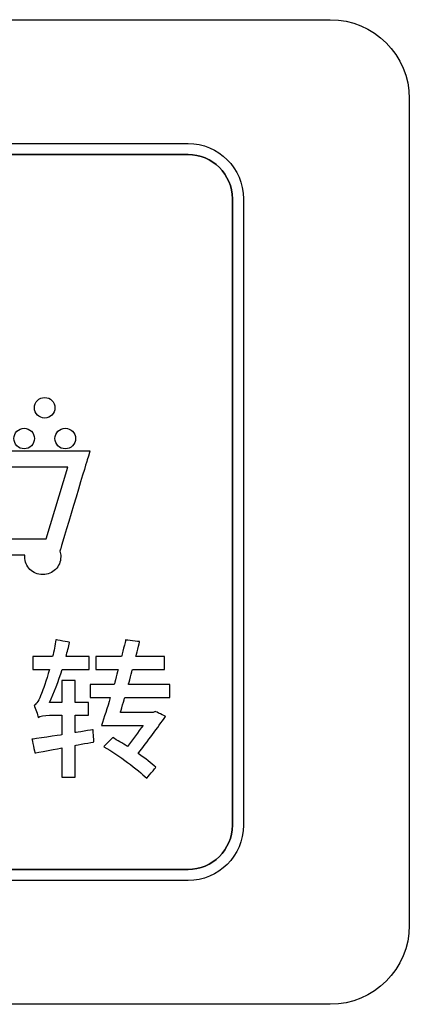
# Model space of a CAD drawing. Header units: millimetres. Extents: x 7205 to 9529, y -660 to 140.
# Tile 84 of 193: x 7630.37 to 7637.77, y -412.51 to -393.81. Entities that reach past the tile are written whole.
import ezdxf

# ---------------------------------------------------------------- set-up
doc = ezdxf.new("R2010")
doc.units = ezdxf.units.MM
doc.header["$LTSCALE"] = 3

msp = doc.modelspace()

# ---------------------------------------------------------------- linework, layer by layer
at = {"linetype": 'Continuous', "lineweight": 30}
for points in [[(7618.971, -393.807), (7618.971, -393.807), (7636.271, -393.807), (7636.271, -393.807)], [(7618.971, -393.807), (7618.971, -393.807), (7636.271, -393.807), (7636.271, -393.807)], [(7621.671, -396.157), (7621.671, -396.157), (7633.571, -396.157), (7633.571, -396.157)], [(7634.411, -409.107), (7634.411, -409.107), (7634.411, -397.207), (7634.411, -397.207)], [(7630.848, -400.982), (7630.956, -400.982), (7631.043, -401.069), (7631.043, -401.177)], [(7630.458, -401.567), (7630.566, -401.567), (7630.653, -401.655), (7630.653, -401.762)], [(7631.239, -401.567), (7631.346, -401.567), (7631.434, -401.655), (7631.434, -401.762)], [(7628.646, -401.998), (7628.646, -401.998), (7631.493, -401.998), (7631.493, -401.998)], [(7630.878, -403.666), (7630.878, -403.666), (7631.285, -402.308), (7631.285, -402.308)], [(7631.713, -406.432), (7631.713, -406.432), (7631.713, -406.68), (7631.713, -406.68)], [(7630.725, -407.059), (7630.75, -407.033), (7630.844, -407.016), (7630.937, -407.016)]]:
    msp.add_open_spline(points, degree=3, dxfattribs=at)
for points, knots in [([(7636.271, -393.807), (7636.271, -393.807), (7637.096, -393.807), (7637.771, -394.482), (7637.771, -395.307)], [0.1111111, 0.1111111, 0.1111111, 0.1111111, 0.1111111, 0.2222222, 0.2222222, 0.2222222, 0.2222222]), ([(7636.271, -393.807), (7636.271, -393.807), (7637.096, -393.807), (7637.771, -394.482), (7637.771, -395.307)], [0.1111111, 0.1111111, 0.1111111, 0.1111111, 0.1111111, 0.2222222, 0.2222222, 0.2222222, 0.2222222]), ([(7637.771, -395.307), (7637.771, -395.307), (7637.771, -395.307), (7637.771, -411.007), (7637.771, -411.007)], [0.2222222, 0.2222222, 0.2222222, 0.2222222, 0.2222222, 0.3333333, 0.3333333, 0.3333333, 0.3333333]), ([(7637.771, -395.307), (7637.771, -395.307), (7637.771, -395.307), (7637.771, -411.007), (7637.771, -411.007)], [0.2222222, 0.2222222, 0.2222222, 0.2222222, 0.2222222, 0.3333333, 0.3333333, 0.3333333, 0.3333333]), ([(7633.571, -396.157), (7633.571, -396.157), (7634.148, -396.157), (7634.621, -396.63), (7634.621, -397.207)], [0.1111111, 0.1111111, 0.1111111, 0.1111111, 0.1111111, 0.2222222, 0.2222222, 0.2222222, 0.2222222]), ([(7633.571, -396.367), (7633.571, -396.367), (7633.571, -396.367), (7625.514, -396.367), (7625.514, -396.367)], [0.18181818, 0.18181818, 0.18181818, 0.18181818, 0.18181819, 0.27272727, 0.27272727, 0.27272727, 0.27272727]), ([(7625.514, -396.367), (7625.514, -396.367), (7625.514, -396.367), (7633.571, -396.367), (7633.571, -396.367)], [0.09090909, 0.09090909, 0.09090909, 0.09090909, 0.0909091, 0.18181818, 0.18181818, 0.18181818, 0.18181818]), ([(7634.411, -397.207), (7634.411, -397.207), (7634.411, -396.745), (7634.033, -396.367), (7633.571, -396.367)], [0.09090909, 0.09090909, 0.09090909, 0.09090909, 0.0909091, 0.18181818, 0.18181818, 0.18181818, 0.18181818]), ([(7633.571, -396.367), (7633.571, -396.367), (7634.033, -396.367), (7634.411, -396.745), (7634.411, -397.207)], [0.18181818, 0.18181818, 0.18181818, 0.18181818, 0.18181819, 0.27272727, 0.27272727, 0.27272727, 0.27272727]), ([(7634.411, -397.207), (7634.411, -397.207), (7634.411, -397.207), (7634.411, -409.107), (7634.411, -409.107)], [0.27272727, 0.27272727, 0.27272727, 0.27272727, 0.27272728, 0.36363636, 0.36363636, 0.36363636, 0.36363636]), ([(7634.621, -397.207), (7634.621, -397.207), (7634.621, -397.207), (7634.621, -409.107), (7634.621, -409.107)], [0.2222222, 0.2222222, 0.2222222, 0.2222222, 0.2222222, 0.3333333, 0.3333333, 0.3333333, 0.3333333]), ([(7630.848, -401.372), (7630.848, -401.372), (7630.74, -401.372), (7630.653, -401.285), (7630.653, -401.177), (7630.653, -401.177), (7630.653, -401.069), (7630.74, -400.982), (7630.848, -400.982)], [0.4, 0.4, 0.4, 0.4, 0.4, 0.6, 0.6, 0.6, 0.6, 1, 1, 1, 1]), ([(7631.043, -401.177), (7631.043, -401.177), (7631.043, -401.285), (7630.956, -401.372), (7630.848, -401.372)], [0.2, 0.2, 0.2, 0.2, 0.2, 0.4, 0.4, 0.4, 0.4]), ([(7630.458, -401.958), (7630.458, -401.958), (7630.35, -401.958), (7630.263, -401.87), (7630.263, -401.762), (7630.263, -401.762), (7630.263, -401.655), (7630.35, -401.567), (7630.458, -401.567)], [0.4, 0.4, 0.4, 0.4, 0.4, 0.6, 0.6, 0.6, 0.6, 1, 1, 1, 1]), ([(7631.239, -401.958), (7631.239, -401.958), (7631.131, -401.958), (7631.043, -401.87), (7631.043, -401.762), (7631.043, -401.762), (7631.043, -401.655), (7631.131, -401.567), (7631.239, -401.567)], [0.4, 0.4, 0.4, 0.4, 0.4, 0.6, 0.6, 0.6, 0.6, 1, 1, 1, 1]), ([(7630.653, -401.762), (7630.653, -401.762), (7630.653, -401.87), (7630.566, -401.958), (7630.458, -401.958)], [0.2, 0.2, 0.2, 0.2, 0.2, 0.4, 0.4, 0.4, 0.4]), ([(7631.434, -401.762), (7631.434, -401.762), (7631.434, -401.87), (7631.346, -401.958), (7631.239, -401.958)], [0.2, 0.2, 0.2, 0.2, 0.2, 0.4, 0.4, 0.4, 0.4]), ([(7631.493, -401.998), (7631.493, -401.998), (7631.493, -401.998), (7631.498, -401.998), (7631.498, -401.998)], [0.03030303, 0.03030303, 0.03030303, 0.03030303, 0.03030304, 0.06060606, 0.06060606, 0.06060606, 0.06060606]), ([(7631.498, -401.998), (7631.498, -401.998), (7631.498, -401.998), (7631.702, -401.998), (7631.702, -401.998)], [0.06060606, 0.06060606, 0.06060606, 0.06060606, 0.06060607, 0.09090909, 0.09090909, 0.09090909, 0.09090909]), ([(7631.707, -401.998), (7631.707, -401.998), (7631.707, -401.998), (7631.647, -402.197), (7631.647, -402.197)], [0.12121212, 0.12121212, 0.12121212, 0.12121212, 0.12121213, 0.15151515, 0.15151515, 0.15151515, 0.15151515]), ([(7631.702, -401.998), (7631.702, -401.998), (7631.702, -401.998), (7631.707, -401.998), (7631.707, -401.998)], [0.09090909, 0.09090909, 0.09090909, 0.09090909, 0.0909091, 0.12121212, 0.12121212, 0.12121212, 0.12121212]), ([(7631.647, -402.197), (7631.647, -402.197), (7631.647, -402.197), (7631.147, -403.866), (7631.147, -403.866)], [0.15151515, 0.15151515, 0.15151515, 0.15151515, 0.15151516, 0.18181818, 0.18181818, 0.18181818, 0.18181818]), ([(7631.285, -402.308), (7631.285, -402.308), (7631.285, -402.308), (7628.854, -402.308), (7628.854, -402.308)], [0.07692308, 0.07692308, 0.07692308, 0.07692308, 0.07692309, 0.15384615, 0.15384615, 0.15384615, 0.15384615]), ([(7629.336, -403.666), (7629.336, -403.666), (7629.336, -403.666), (7630.804, -403.666), (7630.804, -403.666)], [0.53846154, 0.53846154, 0.53846154, 0.53846154, 0.53846155, 0.61538462, 0.61538462, 0.61538462, 0.61538462]), ([(7630.804, -403.666), (7630.804, -403.666), (7630.804, -403.666), (7630.809, -403.666), (7630.809, -403.666)], [0.61538462, 0.61538462, 0.61538462, 0.61538462, 0.61538463, 0.69230769, 0.69230769, 0.69230769, 0.69230769]), ([(7630.809, -403.666), (7630.809, -403.666), (7630.809, -403.666), (7630.813, -403.666), (7630.813, -403.666)], [0.69230769, 0.69230769, 0.69230769, 0.69230769, 0.6923077, 0.76923077, 0.76923077, 0.76923077, 0.76923077]), ([(7630.813, -403.666), (7630.813, -403.666), (7630.813, -403.666), (7630.817, -403.666), (7630.817, -403.666)], [0.76923077, 0.76923077, 0.76923077, 0.76923077, 0.76923078, 0.84615385, 0.84615385, 0.84615385, 0.84615385]), ([(7630.817, -403.666), (7630.817, -403.666), (7630.817, -403.666), (7630.878, -403.666), (7630.878, -403.666)], [0.8461538, 0.8461538, 0.8461538, 0.8461538, 0.8461539, 1, 1, 1, 1]), ([(7631.147, -403.866), (7631.147, -403.866), (7631.147, -403.866), (7631.136, -403.9), (7631.136, -403.9)], [0.18181818, 0.18181818, 0.18181818, 0.18181818, 0.18181819, 0.21212121, 0.21212121, 0.21212121, 0.21212121]), ([(7631.136, -403.9), (7631.136, -403.9), (7631.147, -403.934), (7631.153, -403.97), (7631.153, -404.007)], [0.21212121, 0.21212121, 0.21212121, 0.21212121, 0.21212122, 0.24242424, 0.24242424, 0.24242424, 0.24242424]), ([(7630.469, -403.977), (7630.469, -403.977), (7630.469, -403.977), (7629.67, -403.977), (7629.67, -403.977)], [0.48484848, 0.48484848, 0.48484848, 0.48484848, 0.48484849, 0.51515152, 0.51515152, 0.51515152, 0.51515152]), ([(7630.468, -404.007), (7630.468, -404.007), (7630.468, -403.997), (7630.468, -403.987), (7630.469, -403.977)], [0.45454545, 0.45454545, 0.45454545, 0.45454545, 0.45454546, 0.48484848, 0.48484848, 0.48484848, 0.48484848]), ([(7630.568, -404.247), (7630.568, -404.247), (7630.506, -404.186), (7630.468, -404.101), (7630.468, -404.007)], [0.42424242, 0.42424242, 0.42424242, 0.42424242, 0.42424243, 0.45454545, 0.45454545, 0.45454545, 0.45454545]), ([(7631.153, -404.007), (7631.153, -404.007), (7631.153, -404.101), (7631.115, -404.186), (7631.054, -404.247)], [0.24242424, 0.24242424, 0.24242424, 0.24242424, 0.24242425, 0.27272727, 0.27272727, 0.27272727, 0.27272727]), ([(7630.808, -404.347), (7630.808, -404.347), (7630.714, -404.347), (7630.629, -404.309), (7630.568, -404.247)], [0.39393939, 0.39393939, 0.39393939, 0.39393939, 0.3939394, 0.42424242, 0.42424242, 0.42424242, 0.42424242]), ([(7631.054, -404.247), (7631.054, -404.247), (7630.992, -404.309), (7630.907, -404.347), (7630.813, -404.347)], [0.27272727, 0.27272727, 0.27272727, 0.27272727, 0.27272728, 0.3030303, 0.3030303, 0.3030303, 0.3030303]), ([(7630.809, -404.347), (7630.809, -404.347), (7630.809, -404.347), (7630.808, -404.347), (7630.808, -404.347)], [0.36363636, 0.36363636, 0.36363636, 0.36363636, 0.36363637, 0.39393939, 0.39393939, 0.39393939, 0.39393939]), ([(7630.813, -404.347), (7630.813, -404.347), (7630.813, -404.347), (7630.809, -404.347), (7630.809, -404.347)], [0.33333333, 0.33333333, 0.33333333, 0.33333333, 0.33333334, 0.36363636, 0.36363636, 0.36363636, 0.36363636]), ([(7630.813, -404.347), (7630.813, -404.347), (7630.813, -404.347), (7630.813, -404.347), (7630.813, -404.347)], [0.3030303, 0.3030303, 0.3030303, 0.3030303, 0.30303031, 0.33333333, 0.33333333, 0.33333333, 0.33333333]), ([(7631.058, -405.585), (7631.058, -405.585), (7631.044, -405.69), (7631.024, -405.797), (7630.999, -405.901)], [0.76470588, 0.76470588, 0.76470588, 0.76470588, 0.76470589, 0.79411765, 0.79411765, 0.79411765, 0.79411765]), ([(7631.321, -405.633), (7631.321, -405.633), (7631.321, -405.633), (7631.058, -405.585), (7631.058, -405.585)], [0.73529412, 0.73529412, 0.73529412, 0.73529412, 0.73529413, 0.76470588, 0.76470588, 0.76470588, 0.76470588]), ([(7632.385, -405.588), (7632.385, -405.588), (7632.385, -405.588), (7632.308, -405.901), (7632.308, -405.901)], [0.77419355, 0.77419355, 0.77419355, 0.77419355, 0.77419356, 0.80645161, 0.80645161, 0.80645161, 0.80645161]), ([(7632.65, -405.619), (7632.65, -405.619), (7632.65, -405.619), (7632.385, -405.588), (7632.385, -405.588)], [0.74193548, 0.74193548, 0.74193548, 0.74193548, 0.74193549, 0.77419355, 0.77419355, 0.77419355, 0.77419355]), ([(7631.253, -405.901), (7631.253, -405.901), (7631.278, -405.811), (7631.301, -405.721), (7631.321, -405.633)], [0.70588235, 0.70588235, 0.70588235, 0.70588235, 0.70588236, 0.73529412, 0.73529412, 0.73529412, 0.73529412]), ([(7632.579, -405.901), (7632.579, -405.901), (7632.579, -405.901), (7632.65, -405.619), (7632.65, -405.619)], [0.70967742, 0.70967742, 0.70967742, 0.70967742, 0.70967743, 0.74193548, 0.74193548, 0.74193548, 0.74193548]), ([(7630.999, -405.901), (7630.999, -405.901), (7630.999, -405.901), (7630.623, -405.901), (7630.623, -405.901)], [0.79411765, 0.79411765, 0.79411765, 0.79411765, 0.79411766, 0.82352941, 0.82352941, 0.82352941, 0.82352941]), ([(7630.623, -405.901), (7630.623, -405.901), (7630.623, -405.901), (7630.623, -406.147), (7630.623, -406.147)], [0.82352941, 0.82352941, 0.82352941, 0.82352941, 0.82352942, 0.85294118, 0.85294118, 0.85294118, 0.85294118]), ([(7631.693, -405.901), (7631.693, -405.901), (7631.693, -405.901), (7631.253, -405.901), (7631.253, -405.901)], [0.67647059, 0.67647059, 0.67647059, 0.67647059, 0.6764706, 0.70588235, 0.70588235, 0.70588235, 0.70588235]), ([(7631.693, -406.147), (7631.693, -406.147), (7631.693, -406.147), (7631.693, -405.901), (7631.693, -405.901)], [0.64705882, 0.64705882, 0.64705882, 0.64705882, 0.64705883, 0.67647059, 0.67647059, 0.67647059, 0.67647059]), ([(7632.308, -405.901), (7632.308, -405.901), (7632.308, -405.901), (7631.817, -405.901), (7631.817, -405.901)], [0.80645161, 0.80645161, 0.80645161, 0.80645161, 0.80645162, 0.83870968, 0.83870968, 0.83870968, 0.83870968]), ([(7631.817, -405.901), (7631.817, -405.901), (7631.817, -405.901), (7631.817, -406.147), (7631.817, -406.147)], [0.83870968, 0.83870968, 0.83870968, 0.83870968, 0.83870969, 0.87096774, 0.87096774, 0.87096774, 0.87096774]), ([(7633.124, -405.901), (7633.124, -405.901), (7633.124, -405.901), (7632.579, -405.901), (7632.579, -405.901)], [0.67741935, 0.67741935, 0.67741935, 0.67741935, 0.67741936, 0.70967742, 0.70967742, 0.70967742, 0.70967742]), ([(7633.124, -406.147), (7633.124, -406.147), (7633.124, -406.147), (7633.124, -405.901), (7633.124, -405.901)], [0.64516129, 0.64516129, 0.64516129, 0.64516129, 0.6451613, 0.67741935, 0.67741935, 0.67741935, 0.67741935]), ([(7630.623, -406.147), (7630.623, -406.147), (7630.623, -406.147), (7630.937, -406.147), (7630.937, -406.147)], [0.85294118, 0.85294118, 0.85294118, 0.85294118, 0.85294119, 0.88235294, 0.88235294, 0.88235294, 0.88235294]), ([(7630.937, -406.147), (7630.937, -406.147), (7630.877, -406.364), (7630.815, -406.539), (7630.79, -406.604)], [0.88235294, 0.88235294, 0.88235294, 0.88235294, 0.88235295, 0.91176471, 0.91176471, 0.91176471, 0.91176471]), ([(7630.94, -406.776), (7630.94, -406.776), (7631.024, -406.59), (7631.109, -406.373), (7631.182, -406.147)], [0.58823529, 0.58823529, 0.58823529, 0.58823529, 0.5882353, 0.61764706, 0.61764706, 0.61764706, 0.61764706]), ([(7631.182, -406.147), (7631.182, -406.147), (7631.182, -406.147), (7631.693, -406.147), (7631.693, -406.147)], [0.61764706, 0.61764706, 0.61764706, 0.61764706, 0.61764707, 0.64705882, 0.64705882, 0.64705882, 0.64705882]), ([(7631.817, -406.147), (7631.817, -406.147), (7631.817, -406.147), (7632.243, -406.147), (7632.243, -406.147)], [0.87096774, 0.87096774, 0.87096774, 0.87096774, 0.87096775, 0.90322581, 0.90322581, 0.90322581, 0.90322581]), ([(7632.243, -406.147), (7632.243, -406.147), (7632.243, -406.147), (7632.167, -406.432), (7632.167, -406.432)], [0.90322581, 0.90322581, 0.90322581, 0.90322581, 0.90322582, 0.93548387, 0.93548387, 0.93548387, 0.93548387]), ([(7632.438, -406.432), (7632.438, -406.432), (7632.438, -406.432), (7632.514, -406.147), (7632.514, -406.147)], [0.58064516, 0.58064516, 0.58064516, 0.58064516, 0.58064517, 0.61290323, 0.61290323, 0.61290323, 0.61290323]), ([(7632.514, -406.147), (7632.514, -406.147), (7632.514, -406.147), (7633.124, -406.147), (7633.124, -406.147)], [0.61290323, 0.61290323, 0.61290323, 0.61290323, 0.61290324, 0.64516129, 0.64516129, 0.64516129, 0.64516129]), ([(7631.428, -406.359), (7631.428, -406.359), (7631.428, -406.359), (7631.171, -406.359), (7631.171, -406.359)], [0.5, 0.5, 0.5, 0.5, 0.50000001, 0.52941176, 0.52941176, 0.52941176, 0.52941176]), ([(7631.171, -406.359), (7631.171, -406.359), (7631.171, -406.359), (7631.171, -406.776), (7631.171, -406.776)], [0.52941176, 0.52941176, 0.52941176, 0.52941176, 0.52941177, 0.55882353, 0.55882353, 0.55882353, 0.55882353]), ([(7631.428, -406.776), (7631.428, -406.776), (7631.428, -406.776), (7631.428, -406.359), (7631.428, -406.359)], [0.47058824, 0.47058824, 0.47058824, 0.47058824, 0.47058825, 0.5, 0.5, 0.5, 0.5]), ([(7632.167, -406.432), (7632.167, -406.432), (7632.167, -406.432), (7631.713, -406.432), (7631.713, -406.432)], [0.93548387, 0.93548387, 0.93548387, 0.93548387, 0.93548388, 1, 1, 1, 1]), ([(7633.223, -406.432), (7633.223, -406.432), (7633.223, -406.432), (7632.438, -406.432), (7632.438, -406.432)], [0.5483871, 0.5483871, 0.5483871, 0.5483871, 0.54838711, 0.58064516, 0.58064516, 0.58064516, 0.58064516]), ([(7633.223, -406.68), (7633.223, -406.68), (7633.223, -406.68), (7633.223, -406.432), (7633.223, -406.432)], [0.51612903, 0.51612903, 0.51612903, 0.51612903, 0.51612904, 0.5483871, 0.5483871, 0.5483871, 0.5483871]), ([(7630.79, -406.604), (7630.79, -406.604), (7630.739, -406.726), (7630.697, -406.813), (7630.646, -406.827)], [0.91176471, 0.91176471, 0.91176471, 0.91176471, 0.91176472, 0.94117647, 0.94117647, 0.94117647, 0.94117647]), ([(7631.713, -406.68), (7631.713, -406.68), (7631.713, -406.68), (7632.094, -406.68), (7632.094, -406.68)], [0.03225806, 0.03225806, 0.03225806, 0.03225806, 0.03225807, 0.06451613, 0.06451613, 0.06451613, 0.06451613]), ([(7632.094, -406.68), (7632.094, -406.68), (7632.035, -406.881), (7631.978, -407.064), (7631.924, -407.211)], [0.06451613, 0.06451613, 0.06451613, 0.06451613, 0.06451614, 0.09677419, 0.09677419, 0.09677419, 0.09677419]), ([(7632.286, -406.963), (7632.286, -406.963), (7632.286, -406.963), (7632.368, -406.68), (7632.368, -406.68)], [0.4516129, 0.4516129, 0.4516129, 0.4516129, 0.45161291, 0.48387097, 0.48387097, 0.48387097, 0.48387097]), ([(7632.368, -406.68), (7632.368, -406.68), (7632.368, -406.68), (7633.223, -406.68), (7633.223, -406.68)], [0.48387097, 0.48387097, 0.48387097, 0.48387097, 0.48387098, 0.51612903, 0.51612903, 0.51612903, 0.51612903]), ([(7630.646, -406.827), (7630.646, -406.827), (7630.674, -406.892), (7630.714, -407.008), (7630.725, -407.059)], [0.94117647, 0.94117647, 0.94117647, 0.94117647, 0.94117648, 1, 1, 1, 1]), ([(7631.171, -406.776), (7631.171, -406.776), (7631.171, -406.776), (7630.94, -406.776), (7630.94, -406.776)], [0.55882353, 0.55882353, 0.55882353, 0.55882353, 0.55882354, 0.58823529, 0.58823529, 0.58823529, 0.58823529]), ([(7631.682, -406.776), (7631.682, -406.776), (7631.682, -406.776), (7631.428, -406.776), (7631.428, -406.776)], [0.44117647, 0.44117647, 0.44117647, 0.44117647, 0.44117648, 0.47058824, 0.47058824, 0.47058824, 0.47058824]), ([(7631.682, -407.016), (7631.682, -407.016), (7631.682, -407.016), (7631.682, -406.776), (7631.682, -406.776)], [0.41176471, 0.41176471, 0.41176471, 0.41176471, 0.41176472, 0.44117647, 0.44117647, 0.44117647, 0.44117647]), ([(7630.937, -407.016), (7630.937, -407.016), (7630.937, -407.016), (7631.171, -407.016), (7631.171, -407.016)], [0.02941176, 0.02941176, 0.02941176, 0.02941176, 0.02941177, 0.05882353, 0.05882353, 0.05882353, 0.05882353]), ([(7631.171, -407.016), (7631.171, -407.016), (7631.171, -407.016), (7631.171, -407.389), (7631.171, -407.389)], [0.05882353, 0.05882353, 0.05882353, 0.05882353, 0.05882354, 0.08823529, 0.08823529, 0.08823529, 0.08823529]), ([(7631.428, -407.346), (7631.428, -407.346), (7631.428, -407.346), (7631.428, -407.016), (7631.428, -407.016)], [0.35294118, 0.35294118, 0.35294118, 0.35294118, 0.35294119, 0.38235294, 0.38235294, 0.38235294, 0.38235294]), ([(7631.428, -407.016), (7631.428, -407.016), (7631.428, -407.016), (7631.682, -407.016), (7631.682, -407.016)], [0.38235294, 0.38235294, 0.38235294, 0.38235294, 0.38235295, 0.41176471, 0.41176471, 0.41176471, 0.41176471]), ([(7632.909, -406.963), (7632.909, -406.963), (7632.909, -406.963), (7632.286, -406.963), (7632.286, -406.963)], [0.41935484, 0.41935484, 0.41935484, 0.41935484, 0.41935485, 0.4516129, 0.4516129, 0.4516129, 0.4516129]), ([(7632.622, -407.744), (7632.622, -407.744), (7632.802, -407.51), (7632.997, -407.251), (7633.141, -407.039)], [0.32258065, 0.32258065, 0.32258065, 0.32258065, 0.32258066, 0.35483871, 0.35483871, 0.35483871, 0.35483871]), ([(7632.952, -406.946), (7632.952, -406.946), (7632.952, -406.946), (7632.909, -406.963), (7632.909, -406.963)], [0.38709677, 0.38709677, 0.38709677, 0.38709677, 0.38709678, 0.41935484, 0.41935484, 0.41935484, 0.41935484]), ([(7633.141, -407.039), (7633.141, -407.039), (7633.141, -407.039), (7632.952, -406.946), (7632.952, -406.946)], [0.35483871, 0.35483871, 0.35483871, 0.35483871, 0.35483872, 0.38709677, 0.38709677, 0.38709677, 0.38709677]), ([(7631.924, -407.211), (7631.924, -407.211), (7631.924, -407.211), (7632.715, -407.211), (7632.715, -407.211)], [0.09677419, 0.09677419, 0.09677419, 0.09677419, 0.0967742, 0.12903226, 0.12903226, 0.12903226, 0.12903226]), ([(7632.715, -407.211), (7632.715, -407.211), (7632.624, -407.335), (7632.52, -407.476), (7632.418, -407.609)], [0.12903226, 0.12903226, 0.12903226, 0.12903226, 0.12903227, 0.16129032, 0.16129032, 0.16129032, 0.16129032]), ([(7631.171, -407.389), (7631.171, -407.389), (7631.171, -407.389), (7630.607, -407.473), (7630.607, -407.473)], [0.08823529, 0.08823529, 0.08823529, 0.08823529, 0.0882353, 0.11764706, 0.11764706, 0.11764706, 0.11764706]), ([(7631.769, -407.293), (7631.769, -407.293), (7631.769, -407.293), (7631.428, -407.346), (7631.428, -407.346)], [0.32352941, 0.32352941, 0.32352941, 0.32352941, 0.32352942, 0.35294118, 0.35294118, 0.35294118, 0.35294118]), ([(7631.781, -407.524), (7631.781, -407.524), (7631.781, -407.524), (7631.769, -407.293), (7631.769, -407.293)], [0.29411765, 0.29411765, 0.29411765, 0.29411765, 0.29411766, 0.32352941, 0.32352941, 0.32352941, 0.32352941]), ([(7632.139, -407.442), (7632.139, -407.442), (7632.139, -407.442), (7631.97, -407.615), (7631.97, -407.615)], [0.19354839, 0.19354839, 0.19354839, 0.19354839, 0.1935484, 0.22580645, 0.22580645, 0.22580645, 0.22580645]), ([(7632.418, -407.609), (7632.418, -407.609), (7632.325, -407.55), (7632.229, -407.493), (7632.139, -407.442)], [0.16129032, 0.16129032, 0.16129032, 0.16129032, 0.16129033, 0.19354839, 0.19354839, 0.19354839, 0.19354839]), ([(7630.607, -407.473), (7630.607, -407.473), (7630.607, -407.473), (7630.66, -407.733), (7630.66, -407.733)], [0.11764706, 0.11764706, 0.11764706, 0.11764706, 0.11764707, 0.14705882, 0.14705882, 0.14705882, 0.14705882]), ([(7630.66, -407.733), (7630.66, -407.733), (7630.66, -407.733), (7631.171, -407.637), (7631.171, -407.637)], [0.14705882, 0.14705882, 0.14705882, 0.14705882, 0.14705883, 0.17647059, 0.17647059, 0.17647059, 0.17647059]), ([(7631.171, -407.637), (7631.171, -407.637), (7631.171, -407.637), (7631.171, -408.196), (7631.171, -408.196)], [0.17647059, 0.17647059, 0.17647059, 0.17647059, 0.1764706, 0.20588235, 0.20588235, 0.20588235, 0.20588235]), ([(7631.428, -407.589), (7631.428, -407.589), (7631.428, -407.589), (7631.781, -407.524), (7631.781, -407.524)], [0.26470588, 0.26470588, 0.26470588, 0.26470588, 0.26470589, 0.29411765, 0.29411765, 0.29411765, 0.29411765]), ([(7631.428, -408.196), (7631.428, -408.196), (7631.428, -408.196), (7631.428, -407.589), (7631.428, -407.589)], [0.23529412, 0.23529412, 0.23529412, 0.23529412, 0.23529413, 0.26470588, 0.26470588, 0.26470588, 0.26470588]), ([(7631.97, -407.615), (7631.97, -407.615), (7632.263, -407.784), (7632.613, -408.046), (7632.785, -408.213)], [0.22580645, 0.22580645, 0.22580645, 0.22580645, 0.22580646, 0.25806452, 0.25806452, 0.25806452, 0.25806452]), ([(7632.96, -408.004), (7632.96, -408.004), (7632.876, -407.928), (7632.757, -407.838), (7632.622, -407.744)], [0.29032258, 0.29032258, 0.29032258, 0.29032258, 0.29032259, 0.32258065, 0.32258065, 0.32258065, 0.32258065]), ([(7632.785, -408.213), (7632.785, -408.213), (7632.785, -408.213), (7632.96, -408.004), (7632.96, -408.004)], [0.25806452, 0.25806452, 0.25806452, 0.25806452, 0.25806453, 0.29032258, 0.29032258, 0.29032258, 0.29032258]), ([(7631.171, -408.196), (7631.171, -408.196), (7631.171, -408.196), (7631.428, -408.196), (7631.428, -408.196)], [0.20588235, 0.20588235, 0.20588235, 0.20588235, 0.20588236, 0.23529412, 0.23529412, 0.23529412, 0.23529412]), ([(7633.571, -409.947), (7633.571, -409.947), (7634.033, -409.947), (7634.411, -409.569), (7634.411, -409.107)], [0.8181818, 0.8181818, 0.8181818, 0.8181818, 0.8181818, 1, 1, 1, 1]), ([(7634.411, -409.107), (7634.411, -409.107), (7634.411, -409.569), (7634.033, -409.947), (7633.571, -409.947)], [0.36363636, 0.36363636, 0.36363636, 0.36363636, 0.36363637, 0.45454545, 0.45454545, 0.45454545, 0.45454545]), ([(7634.621, -409.107), (7634.621, -409.107), (7634.621, -409.685), (7634.148, -410.157), (7633.571, -410.157)], [0.3333333, 0.3333333, 0.3333333, 0.3333333, 0.3333333, 0.4444444, 0.4444444, 0.4444444, 0.4444444]), ([(7621.671, -409.947), (7621.671, -409.947), (7621.671, -409.947), (7633.571, -409.947), (7633.571, -409.947)], [0.72727273, 0.72727273, 0.72727273, 0.72727273, 0.72727274, 0.81818182, 0.81818182, 0.81818182, 0.81818182]), ([(7633.571, -409.947), (7633.571, -409.947), (7633.571, -409.947), (7621.671, -409.947), (7621.671, -409.947)], [0.45454545, 0.45454545, 0.45454545, 0.45454545, 0.45454546, 0.54545455, 0.54545455, 0.54545455, 0.54545455]), ([(7633.571, -410.157), (7633.571, -410.157), (7633.571, -410.157), (7621.671, -410.157), (7621.671, -410.157)], [0.4444444, 0.4444444, 0.4444444, 0.4444444, 0.4444445, 0.5555556, 0.5555556, 0.5555556, 0.5555556]), ([(7637.771, -411.007), (7637.771, -411.007), (7637.771, -411.832), (7637.096, -412.507), (7636.271, -412.507)], [0.3333333, 0.3333333, 0.3333333, 0.3333333, 0.3333333, 0.4444444, 0.4444444, 0.4444444, 0.4444444]), ([(7637.771, -411.007), (7637.771, -411.007), (7637.771, -411.832), (7637.096, -412.507), (7636.271, -412.507)], [0.3333333, 0.3333333, 0.3333333, 0.3333333, 0.3333333, 0.4444444, 0.4444444, 0.4444444, 0.4444444]), ([(7636.271, -412.507), (7636.271, -412.507), (7636.271, -412.507), (7618.971, -412.507), (7618.971, -412.507)], [0.4444444, 0.4444444, 0.4444444, 0.4444444, 0.4444445, 0.5555556, 0.5555556, 0.5555556, 0.5555556]), ([(7636.271, -412.507), (7636.271, -412.507), (7636.271, -412.507), (7618.971, -412.507), (7618.971, -412.507)], [0.4444444, 0.4444444, 0.4444444, 0.4444444, 0.4444445, 0.5555556, 0.5555556, 0.5555556, 0.5555556])]:
    msp.add_open_spline(points, degree=3, knots=knots, dxfattribs=at)

doc.saveas('drawing.dxf')
